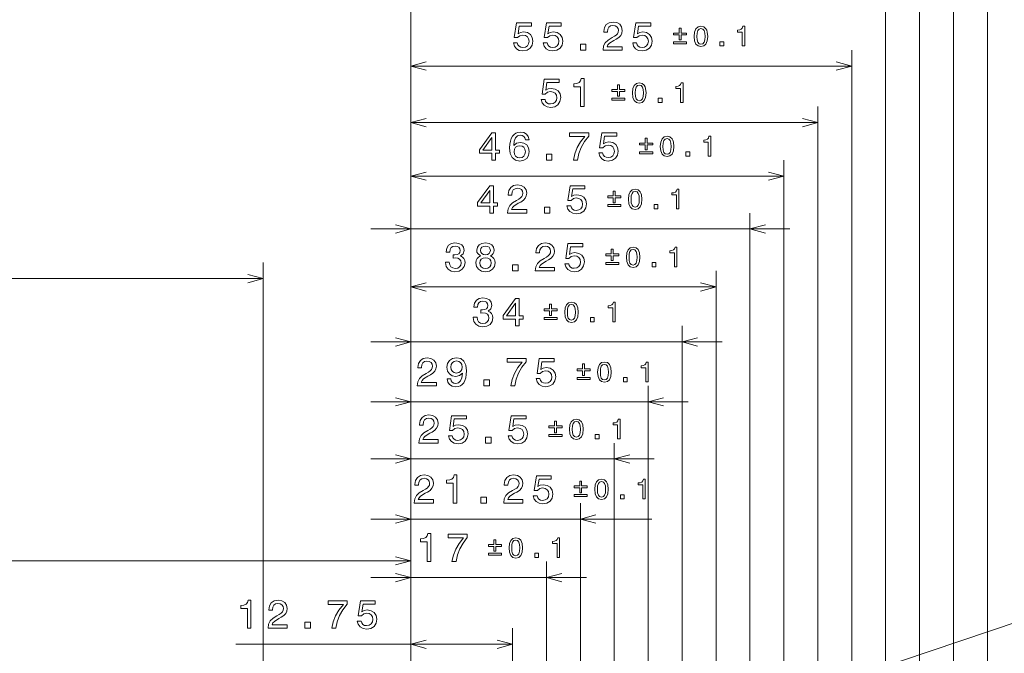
# Model space of a CAD drawing. Extents: x 0 to 594, y 0 to 420.
# Tile 14 of 33: x 161 to 284, y 196 to 276. Entities that reach past the tile are written whole.
import ezdxf

# ---------------------------------------------------------------- set-up
doc = ezdxf.new("R2010")
doc.units = 0

msp = doc.modelspace()

# ---------------------------------------------------------------- linework, layer by layer
at = {"color": 7, "lineweight": 13}
for p, q in [((210, 197.882812), (210, 379.766113)), ((210, 197.882812), (210, 371.638702)), ((210, 197.882812), (210, 363.13324)), ((210, 197.882812), (210, 354.249786)), ((210, 197.882812), (210, 344.988281)), ((210, 197.882812), (210, 334.592743)), ((210, 197.882812), (210, 326.08728)), ((210, 197.882812), (210, 317.872833)), ((210, 197.882812), (210, 309.614685)), ((210, 197.882812), (210, 300.884644)), ((282.25, 139.612549), (282.25, 300.884644)), ((210, 197.882812), (210, 293.452332)), ((278, 148.112549), (278, 293.452332)), ((210, 197.882812), (210, 285.902008)), ((273.75, 156.612549), (273.75, 285.902008)), ((210, 197.882812), (210, 278.705627)), ((269.5, 148.112549), (269.5, 278.705627)), ((210, 197.882812), (210, 272.076141)), ((265.25, 139.612549), (265.25, 272.076141)), ((210, 270.076141), (265.25, 270.076141)), ((210, 197.882812), (210, 264.99823)), ((261, 131.112549), (261, 264.99823)), ((210, 262.99823), (261, 262.99823)), ((210, 197.882812), (210, 258.288025)), ((256.75, 139.612549), (256.75, 258.288025)), ((210, 256.288025), (256.75, 256.288025)), ((210, 197.882812), (210, 251.669724)), ((252.5, 131.112549), (252.5, 251.669724)), ((205, 249.669724), (257.5, 249.669724)), ((191.5, 139.343735), (191.5, 245.456116)), ((210, 197.882812), (210, 244.407974)), ((248.25, 139.612549), (248.25, 244.407974)), ((71, 243.456116), (191.5, 243.456116)), ((210, 242.407974), (248.25, 242.407974)), ((210, 197.882812), (210, 237.513916)), ((244, 131.112549), (244, 237.513916)), ((205, 235.513916), (249, 235.513916)), ((210, 197.882812), (210, 230.006332)), ((239.75, 139.612549), (239.75, 230.006332)), ((205, 228.006332), (244.75, 228.006332)), ((210, 197.882812), (210, 222.849258)), ((235.5, 131.112549), (235.5, 222.849258)), ((205, 220.849258), (240.5, 220.849258)), ((210, 197.882812), (210, 215.325165)), ((231.25, 139.612549), (231.25, 215.325165)), ((205, 213.325165), (240.188385, 213.325165)), ((210, 124), (210, 210.084564)), ((86.678284, 208.084564), (210, 208.084564)), ((210, 197.882812), (210, 207.984589)), ((227, 148.112549), (227, 207.984589)), ((205, 205.984589), (232, 205.984589)), ((222.75, 156.612549), (222.75, 199.630066)), ((188.079437, 197.630066), (222.75, 197.630066))]:
    msp.add_line(p, q, dxfattribs=at)
for points in [[(222.866806, 272.988953), (222.977753, 272.575439), (223.224884, 272.252655), (223.587997, 272.050903), (224.051971, 271.975281), (224.56134, 272.06604), (224.959747, 272.313171), (225.211914, 272.706543), (225.307724, 273.210876), (225.222, 273.679871), (224.979919, 274.048035), (224.601685, 274.285095), (224.112488, 274.370789), (223.734238, 274.310303), (223.441742, 274.14386), (223.582947, 275.086945), (225.116089, 275.086945), (225.116089, 275.500488), (223.245056, 275.500488), (222.967667, 273.644592), (223.371124, 273.644592), (223.663635, 273.881622), (224.036835, 273.967346), (224.359604, 273.911865), (224.60672, 273.750488), (224.763062, 273.503357), (224.818542, 273.185669), (224.763062, 272.86792), (224.601685, 272.620789), (224.354568, 272.464478), (224.036835, 272.408997), (223.769547, 272.444275), (223.562775, 272.560303), (223.411484, 272.741852), (223.335831, 272.988953)], [(226.602829, 272.988953), (226.713776, 272.575439), (226.960907, 272.252655), (227.32402, 272.050903), (227.787994, 271.975281), (228.297363, 272.06604), (228.69577, 272.313171), (228.947937, 272.706543), (229.043747, 273.210876), (228.958023, 273.679871), (228.715942, 274.048035), (228.337708, 274.285095), (227.848511, 274.370789), (227.470261, 274.310303), (227.177765, 274.14386), (227.31897, 275.086945), (228.852112, 275.086945), (228.852112, 275.500488), (226.981079, 275.500488), (226.70369, 273.644592), (227.107147, 273.644592), (227.399658, 273.881622), (227.772858, 273.967346), (228.095627, 273.911865), (228.342743, 273.750488), (228.499084, 273.503357), (228.554565, 273.185669), (228.499084, 272.86792), (228.337708, 272.620789), (228.090591, 272.464478), (227.772858, 272.408997), (227.505569, 272.444275), (227.298798, 272.560303), (227.147507, 272.741852), (227.071854, 272.988953)], [(234.095047, 272.076141), (236.500671, 272.076141), (236.500671, 272.509857), (234.59938, 272.509857), (234.705276, 272.746887), (234.886841, 272.943573), (235.44664, 273.301636), (235.744186, 273.452942), (236.077042, 273.6698), (236.314072, 273.921967), (236.450241, 274.219513), (236.500671, 274.557404), (236.414932, 274.981018), (236.177902, 275.313904), (235.814789, 275.525696), (235.345764, 275.601379), (234.861618, 275.515625), (234.493469, 275.278595), (234.256439, 274.90033), (234.175735, 274.401062), (234.175735, 274.330444), (234.634674, 274.330444), (234.634674, 274.370789), (234.680069, 274.713745), (234.816238, 274.965912), (235.033096, 275.127289), (235.320557, 275.18277), (235.613068, 275.132324), (235.829926, 275.006256), (235.97113, 274.80957), (236.021561, 274.562439), (235.986267, 274.330444), (235.890442, 274.133789), (235.72905, 273.962311), (235.507156, 273.811005), (235.20961, 273.649628), (234.715363, 273.336945), (234.367386, 273.004089), (234.160614, 272.600647), (234.095047, 272.091278)], [(237.810898, 272.988953), (237.921844, 272.575439), (238.168976, 272.252655), (238.532089, 272.050903), (238.996063, 271.975281), (239.505432, 272.06604), (239.903839, 272.313171), (240.156006, 272.706543), (240.251816, 273.210876), (240.166092, 273.679871), (239.924011, 274.048035), (239.545776, 274.285095), (239.05658, 274.370789), (238.678329, 274.310303), (238.385834, 274.14386), (238.527039, 275.086945), (240.060181, 275.086945), (240.060181, 275.500488), (238.189148, 275.500488), (237.911758, 273.644592), (238.315216, 273.644592), (238.607727, 273.881622), (238.980927, 273.967346), (239.303696, 273.911865), (239.550812, 273.750488), (239.707153, 273.503357), (239.762634, 273.185669), (239.707153, 272.86792), (239.545776, 272.620789), (239.29866, 272.464478), (238.980927, 272.408997), (238.713638, 272.444275), (238.506866, 272.560303), (238.355576, 272.741852), (238.279922, 272.988953)], [(243.618683, 273.370728), (243.862259, 273.370728), (243.862259, 273.981445), (244.561249, 273.981445), (244.561249, 274.221527), (243.862259, 274.221527), (243.862259, 274.828735), (243.618683, 274.828735), (243.618683, 274.221527), (242.919678, 274.221527), (242.919678, 273.981445), (243.618683, 273.981445)], [(245.506668, 273.797913), (245.559616, 273.243652), (245.72554, 272.848267), (245.990311, 272.608215), (246.357452, 272.530518), (246.721069, 272.608215), (246.98584, 272.848267), (247.148239, 273.243652), (247.204712, 273.797913), (247.148239, 274.348633), (247.081161, 274.567505), (246.98584, 274.747528), (246.721069, 274.98761), (246.357452, 275.068787), (245.990311, 274.98761), (245.72554, 274.744019), (245.559616, 274.348633)], [(245.845566, 273.797913), (245.87381, 274.225037), (245.962067, 274.532166), (246.120926, 274.712219), (246.357452, 274.775757), (246.590454, 274.712219), (246.749313, 274.532166), (246.83757, 274.225037), (246.865814, 273.797913), (246.83757, 273.367188), (246.749313, 273.060059), (246.590454, 272.880005), (246.357452, 272.820007), (246.120926, 272.880005), (245.962067, 273.060059), (245.87381, 273.367188)], [(251.524353, 272.601135), (251.845596, 272.601135), (251.845596, 275.068787), (251.605545, 275.068787), (251.541992, 274.853455), (251.414902, 274.708679), (251.220749, 274.623962), (250.952438, 274.595734), (250.952438, 274.345093), (251.524353, 274.345093)], [(231.241592, 272.076141), (231.937561, 272.076141), (231.937561, 272.827576), (231.241592, 272.827576)], [(242.919678, 273.130676), (242.919678, 272.887085), (244.561249, 272.887085), (244.561249, 273.130676)], [(248.72908, 272.601135), (249.216263, 272.601135), (249.216263, 273.127136), (248.72908, 273.127136)], [(226.34584, 265.911072), (226.456787, 265.497498), (226.703918, 265.174744), (227.067032, 264.973022), (227.531006, 264.897369), (228.040375, 264.988159), (228.438782, 265.23526), (228.690948, 265.628632), (228.786758, 266.132935), (228.701035, 266.60199), (228.458954, 266.970154), (228.080719, 267.207153), (227.591522, 267.292908), (227.213272, 267.232361), (226.920776, 267.065948), (227.061981, 268.009033), (228.595123, 268.009033), (228.595123, 268.422577), (226.724091, 268.422577), (226.446701, 266.566681), (226.850159, 266.566681), (227.14267, 266.803711), (227.515869, 266.889435), (227.838638, 266.833984), (228.085754, 266.672577), (228.242096, 266.425476), (228.297577, 266.107727), (228.242096, 265.790039), (228.080719, 265.542908), (227.833603, 265.386536), (227.515869, 265.331085), (227.248581, 265.366394), (227.041809, 265.482361), (226.890518, 265.66394), (226.814865, 265.911072)], [(231.241806, 264.99823), (231.700745, 264.99823), (231.700745, 268.523438), (231.357803, 268.523438), (231.267029, 268.21582), (231.085464, 268.009033), (230.80809, 267.888), (230.424805, 267.847656), (230.424805, 267.489563), (231.241806, 267.489563)], [(237.777634, 266.719971), (237.830582, 266.16571), (237.996506, 265.770325), (238.261276, 265.530273), (238.628418, 265.452637), (238.992035, 265.530273), (239.256805, 265.770325), (239.419205, 266.16571), (239.475677, 266.719971), (239.419205, 267.270691), (239.352127, 267.489563), (239.256805, 267.669617), (238.992035, 267.909668), (238.628418, 267.990875), (238.261276, 267.909668), (237.996506, 267.666077), (237.830582, 267.270691)], [(243.795319, 265.523224), (244.116562, 265.523224), (244.116562, 267.990875), (243.876511, 267.990875), (243.812958, 267.775513), (243.685867, 267.630798), (243.491714, 267.546082), (243.223404, 267.517822), (243.223404, 267.267151), (243.795319, 267.267151)], [(235.889648, 266.292816), (236.133224, 266.292816), (236.133224, 266.903564), (236.832214, 266.903564), (236.832214, 267.143616), (236.133224, 267.143616), (236.133224, 267.750824), (235.889648, 267.750824), (235.889648, 267.143616), (235.190643, 267.143616), (235.190643, 266.903564), (235.889648, 266.903564)], [(238.116531, 266.719971), (238.144775, 267.147156), (238.233032, 267.454285), (238.391891, 267.634338), (238.628418, 267.697876), (238.86142, 267.634338), (239.020279, 267.454285), (239.108536, 267.147156), (239.13678, 266.719971), (239.108536, 266.289307), (239.020279, 265.982178), (238.86142, 265.802124), (238.628418, 265.742096), (238.391891, 265.802124), (238.233032, 265.982178), (238.144775, 266.289307)], [(235.190643, 266.052765), (235.190643, 265.809174), (236.832214, 265.809174), (236.832214, 266.052765)], [(241.000046, 265.523224), (241.487228, 265.523224), (241.487228, 266.049255), (241.000046, 266.049255)], [(220.144913, 258.288025), (220.598801, 258.288025), (220.598801, 259.155457), (221.098083, 259.155457), (221.098083, 259.558899), (220.598801, 259.558899), (220.598801, 261.712372), (220.139862, 261.712372), (218.60672, 259.599243), (218.60672, 259.155457), (220.144913, 259.155457)], [(224.813934, 260.84494), (224.718109, 261.253448), (224.496201, 261.55603), (224.153259, 261.747681), (223.709457, 261.813232), (223.411911, 261.777954), (223.154709, 261.682129), (222.927765, 261.525757), (222.736115, 261.303894), (222.584824, 261.026489), (222.473862, 260.688599), (222.403259, 260.290192), (222.383087, 259.841339), (222.463776, 259.125183), (222.710907, 258.605743), (223.109314, 258.293091), (223.653992, 258.187164), (224.143173, 258.277954), (224.516373, 258.514954), (224.758453, 258.888184), (224.844193, 259.362244), (224.758453, 259.841339), (224.526459, 260.209473), (224.168396, 260.441467), (223.724594, 260.522156), (223.245483, 260.421326), (222.887421, 260.13385), (222.963058, 260.688599), (223.124451, 261.087036), (223.371567, 261.324036), (223.714508, 261.404724), (223.96666, 261.36438), (224.15831, 261.258484), (224.284393, 261.08197), (224.349945, 260.84494)], [(230.374588, 258.288025), (230.883957, 258.288025), (231.050385, 259.120178), (231.342896, 259.89682), (231.756439, 260.617981), (232.296066, 261.293793), (232.296066, 261.712372), (229.895477, 261.712372), (229.895477, 261.253448), (231.811905, 261.253448), (231.257156, 260.572601), (230.838562, 259.861511), (230.546066, 259.105042)], [(233.560898, 259.200867), (233.671844, 258.787292), (233.918976, 258.464539), (234.282089, 258.262817), (234.746063, 258.187164), (235.255432, 258.277954), (235.653839, 258.525055), (235.906006, 258.918427), (236.001816, 259.422729), (235.916092, 259.891785), (235.674011, 260.259949), (235.295776, 260.496948), (234.80658, 260.582703), (234.428329, 260.522156), (234.135834, 260.355743), (234.277039, 261.298828), (235.810181, 261.298828), (235.810181, 261.712372), (233.939148, 261.712372), (233.661758, 259.856476), (234.065216, 259.856476), (234.357727, 260.093506), (234.730927, 260.17923), (235.053696, 260.123779), (235.300812, 259.962372), (235.457153, 259.715271), (235.512634, 259.397522), (235.457153, 259.079834), (235.295776, 258.832703), (235.04866, 258.676331), (234.730927, 258.62088), (234.463638, 258.656189), (234.256866, 258.772156), (234.105576, 258.953735), (234.029922, 259.200867)], [(219.03035, 259.558899), (220.144913, 261.12738), (220.144913, 259.558899)], [(239.368683, 259.582611), (239.612259, 259.582611), (239.612259, 260.193359), (240.311249, 260.193359), (240.311249, 260.433411), (239.612259, 260.433411), (239.612259, 261.040619), (239.368683, 261.040619), (239.368683, 260.433411), (238.669678, 260.433411), (238.669678, 260.193359), (239.368683, 260.193359)], [(241.256668, 260.009766), (241.309616, 259.455505), (241.47554, 259.06012), (241.740311, 258.820068), (242.107452, 258.742432), (242.471069, 258.820068), (242.73584, 259.06012), (242.898239, 259.455505), (242.954712, 260.009766), (242.898239, 260.560486), (242.831161, 260.779358), (242.73584, 260.959412), (242.471069, 261.199463), (242.107452, 261.28067), (241.740311, 261.199463), (241.47554, 260.955872), (241.309616, 260.560486)], [(241.595566, 260.009766), (241.62381, 260.436951), (241.712067, 260.74408), (241.870926, 260.924133), (242.107452, 260.987671), (242.340454, 260.924133), (242.499313, 260.74408), (242.58757, 260.436951), (242.615814, 260.009766), (242.58757, 259.579102), (242.499313, 259.271973), (242.340454, 259.091919), (242.107452, 259.031891), (241.870926, 259.091919), (241.712067, 259.271973), (241.62381, 259.579102)], [(247.274353, 258.813019), (247.595596, 258.813019), (247.595596, 261.28067), (247.355545, 261.28067), (247.291992, 261.065308), (247.164902, 260.920593), (246.970749, 260.835876), (246.702438, 260.807617), (246.702438, 260.556946), (247.274353, 260.556946)], [(224.354996, 259.357178), (224.299515, 259.039459), (224.15831, 258.797394), (223.931366, 258.635986), (223.648941, 258.585571), (223.351395, 258.635986), (223.124451, 258.792358), (222.978195, 259.034424), (222.9328, 259.352142), (222.983231, 259.664825), (223.124451, 259.901855), (223.35643, 260.053162), (223.669113, 260.108643), (223.941452, 260.053162), (224.15831, 259.906921), (224.299515, 259.669861)], [(238.669678, 259.34256), (238.669678, 259.098969), (240.311249, 259.098969), (240.311249, 259.34256)], [(244.47908, 258.813019), (244.966263, 258.813019), (244.966263, 259.33905), (244.47908, 259.33905)], [(226.991592, 258.288025), (227.687561, 258.288025), (227.687561, 259.039459), (226.991592, 259.039459)], [(219.887924, 251.669724), (220.341812, 251.669724), (220.341812, 252.537155), (220.841095, 252.537155), (220.841095, 252.940613), (220.341812, 252.940613), (220.341812, 255.09407), (219.882874, 255.09407), (218.349731, 252.980957), (218.349731, 252.537155), (219.887924, 252.537155)], [(218.773361, 252.940613), (219.887924, 254.509064), (219.887924, 252.940613)], [(222.116013, 251.669724), (224.521637, 251.669724), (224.521637, 252.103439), (222.620346, 252.103439), (222.726242, 252.340469), (222.907806, 252.537155), (223.467606, 252.895233), (223.765152, 253.046524), (224.098007, 253.263382), (224.335037, 253.515549), (224.471207, 253.813095), (224.521637, 254.150986), (224.435898, 254.574615), (224.198868, 254.907471), (223.835754, 255.119293), (223.36673, 255.194946), (222.882584, 255.109207), (222.514435, 254.872177), (222.277405, 254.493927), (222.196701, 253.994644), (222.196701, 253.924042), (222.65564, 253.924042), (222.65564, 253.964386), (222.701035, 254.307327), (222.837204, 254.559494), (223.054062, 254.720871), (223.341522, 254.776352), (223.634033, 254.725922), (223.850891, 254.599838), (223.992096, 254.403152), (224.042526, 254.156036), (224.007233, 253.924042), (223.911407, 253.727356), (223.750015, 253.555893), (223.528122, 253.404587), (223.230576, 253.24321), (222.736328, 252.930527), (222.388351, 252.597672), (222.18158, 252.194214), (222.116013, 251.68486)], [(229.567886, 252.58255), (229.678833, 252.169006), (229.925964, 251.846237), (230.289078, 251.644501), (230.753052, 251.568863), (231.262421, 251.659637), (231.660828, 251.906754), (231.912994, 252.300125), (232.008804, 252.804443), (231.92308, 253.273468), (231.681, 253.641632), (231.302765, 253.878662), (230.813568, 253.964386), (230.435318, 253.90387), (230.142822, 253.737442), (230.284027, 254.680527), (231.817169, 254.680527), (231.817169, 255.09407), (229.946136, 255.09407), (229.668747, 253.238174), (230.072205, 253.238174), (230.364716, 253.475204), (230.737915, 253.560928), (231.060684, 253.505463), (231.3078, 253.34407), (231.464142, 253.096954), (231.519623, 252.779236), (231.464142, 252.461517), (231.302765, 252.214386), (231.055649, 252.058044), (230.737915, 252.002579), (230.470627, 252.037872), (230.263855, 252.15387), (230.112564, 252.335434), (230.036911, 252.58255)], [(235.375671, 252.96431), (235.619247, 252.96431), (235.619247, 253.575043), (236.318237, 253.575043), (236.318237, 253.815109), (235.619247, 253.815109), (235.619247, 254.422318), (235.375671, 254.422318), (235.375671, 253.815109), (234.676666, 253.815109), (234.676666, 253.575043), (235.375671, 253.575043)], [(237.263657, 253.391479), (237.316605, 252.837219), (237.482529, 252.441833), (237.747299, 252.201782), (238.114441, 252.124115), (238.478058, 252.201782), (238.742828, 252.441833), (238.905228, 252.837219), (238.9617, 253.391479), (238.905228, 253.9422), (238.83815, 254.161072), (238.742828, 254.34111), (238.478058, 254.581177), (238.114441, 254.662369), (237.747299, 254.581177), (237.482529, 254.337585), (237.316605, 253.9422)], [(237.602554, 253.391479), (237.630798, 253.818634), (237.719055, 254.125763), (237.877914, 254.305817), (238.114441, 254.369354), (238.347443, 254.305817), (238.506302, 254.125763), (238.594559, 253.818634), (238.622803, 253.391479), (238.594559, 252.960785), (238.506302, 252.653656), (238.347443, 252.473602), (238.114441, 252.413589), (237.877914, 252.473602), (237.719055, 252.653656), (237.630798, 252.960785)], [(243.281342, 252.194717), (243.602585, 252.194717), (243.602585, 254.662369), (243.362534, 254.662369), (243.298981, 254.447021), (243.17189, 254.302277), (242.977737, 254.21756), (242.709427, 254.189316), (242.709427, 253.93866), (243.281342, 253.93866)], [(226.734604, 251.669724), (227.430573, 251.669724), (227.430573, 252.421158), (226.734604, 252.421158)], [(234.676666, 252.724258), (234.676666, 252.480667), (236.318237, 252.480667), (236.318237, 252.724258)], [(240.486069, 252.194717), (240.973251, 252.194717), (240.973251, 252.720734), (240.486069, 252.720734)], [(214.346634, 245.507401), (214.346634, 245.472092), (214.427322, 244.987946), (214.664352, 244.624832), (215.037552, 244.392853), (215.531799, 244.307098), (216.05629, 244.392853), (216.449661, 244.614746), (216.701828, 244.967773), (216.792603, 245.421661), (216.752258, 245.719208), (216.641312, 245.961288), (216.459747, 246.147888), (216.217667, 246.284058), (216.545486, 246.556396), (216.661484, 246.990112), (216.585831, 247.383484), (216.368973, 247.68103), (216.015945, 247.86763), (215.531799, 247.933197), (215.077911, 247.852509), (214.729919, 247.6306), (214.502975, 247.277573), (214.427322, 246.808548), (214.427322, 246.773254), (214.876175, 246.773254), (214.916519, 247.096008), (215.047638, 247.328003), (215.25946, 247.469208), (215.557007, 247.519653), (215.81926, 247.479309), (216.010895, 247.373383), (216.126892, 247.20192), (216.172287, 246.96994), (216.126892, 246.722809), (216.005859, 246.556396), (215.794037, 246.455536), (215.506577, 246.425262), (215.309891, 246.430298), (215.309891, 246.031891), (215.557007, 246.041977), (215.874741, 245.996582), (216.111771, 245.875549), (216.252975, 245.678864), (216.303406, 245.421661), (216.24794, 245.12915), (216.101685, 244.912292), (215.86969, 244.776123), (215.562057, 244.730743), (215.244324, 244.781174), (215.012344, 244.932465), (214.866089, 245.174545), (214.810608, 245.507401)], [(218.728195, 246.294144), (218.470993, 246.152924), (218.294479, 245.956238), (218.183517, 245.709137), (218.148224, 245.411575), (218.228912, 244.962738), (218.460907, 244.614746), (218.839142, 244.392853), (219.353546, 244.307098), (219.862915, 244.392853), (220.241165, 244.614746), (220.473145, 244.962738), (220.558884, 245.411575), (220.518539, 245.709137), (220.412628, 245.956238), (220.231079, 246.152924), (219.978912, 246.294144), (220.180649, 246.415176), (220.321854, 246.581604), (220.407593, 246.783325), (220.437851, 247.030457), (220.357147, 247.388519), (220.14534, 247.675995), (219.802399, 247.862579), (219.353546, 247.933197), (218.899658, 247.862579), (218.556717, 247.675995), (218.339859, 247.388519), (218.264221, 247.030457), (218.289429, 246.783325), (218.375168, 246.581604)], [(218.743317, 246.990112), (218.783661, 247.212006), (218.904709, 247.383484), (219.096344, 247.48938), (219.353546, 247.529724), (219.605713, 247.48938), (219.797363, 247.383484), (219.918396, 247.212006), (219.963776, 246.990112), (219.918396, 246.763153), (219.797363, 246.586639), (219.605713, 246.470657), (219.353546, 246.435349), (219.096344, 246.475708), (218.904709, 246.586639), (218.783661, 246.763153)], [(225.595047, 244.407974), (228.000671, 244.407974), (228.000671, 244.84169), (226.09938, 244.84169), (226.205276, 245.07872), (226.386841, 245.275406), (226.94664, 245.633484), (227.244186, 245.784775), (227.577042, 246.001633), (227.814072, 246.253799), (227.950241, 246.551346), (228.000671, 246.889252), (227.914932, 247.312866), (227.677902, 247.645721), (227.314789, 247.857544), (226.845764, 247.933197), (226.361618, 247.847458), (225.993469, 247.610413), (225.756439, 247.232178), (225.675735, 246.73291), (225.675735, 246.662292), (226.134674, 246.662292), (226.134674, 246.702637), (226.180069, 247.045593), (226.316238, 247.297745), (226.533096, 247.459137), (226.820557, 247.514603), (227.113068, 247.464172), (227.329926, 247.338089), (227.47113, 247.141403), (227.521561, 246.894287), (227.486267, 246.662292), (227.390442, 246.465607), (227.22905, 246.294144), (227.007156, 246.142853), (226.70961, 245.981461), (226.215363, 245.668777), (225.867386, 245.335938), (225.660614, 244.932465), (225.595047, 244.423096)], [(229.310898, 245.320801), (229.421844, 244.907257), (229.668976, 244.584488), (230.032089, 244.382751), (230.496063, 244.307098), (231.005432, 244.397888), (231.403839, 244.645004), (231.656006, 245.038376), (231.751816, 245.542694), (231.666092, 246.011719), (231.424011, 246.379883), (231.045776, 246.616913), (230.55658, 246.702637), (230.178329, 246.64212), (229.885834, 246.475708), (230.027039, 247.418777), (231.560181, 247.418777), (231.560181, 247.832336), (229.689148, 247.832336), (229.411758, 245.97641), (229.815216, 245.97641), (230.107727, 246.21344), (230.480927, 246.299194), (230.803696, 246.243713), (231.050812, 246.082336), (231.207153, 245.835205), (231.262634, 245.517487), (231.207153, 245.199768), (231.045776, 244.952637), (230.79866, 244.796295), (230.480927, 244.740829), (230.213638, 244.776123), (230.006866, 244.89212), (229.855576, 245.073669), (229.779922, 245.320801)], [(235.118683, 245.702576), (235.362259, 245.702576), (235.362259, 246.313309), (236.061249, 246.313309), (236.061249, 246.553375), (235.362259, 246.553375), (235.362259, 247.160568), (235.118683, 247.160568), (235.118683, 246.553375), (234.419678, 246.553375), (234.419678, 246.313309), (235.118683, 246.313309)], [(237.006668, 246.12973), (237.059616, 245.575485), (237.22554, 245.180084), (237.490311, 244.940033), (237.857452, 244.862366), (238.221069, 244.940033), (238.48584, 245.180084), (238.648239, 245.575485), (238.704712, 246.12973), (238.648239, 246.68045), (238.581161, 246.899323), (238.48584, 247.079376), (238.221069, 247.319427), (237.857452, 247.400635), (237.490311, 247.319427), (237.22554, 247.075836), (237.059616, 246.68045)], [(237.345566, 246.12973), (237.37381, 246.556885), (237.462067, 246.864029), (237.620926, 247.044067), (237.857452, 247.107605), (238.090454, 247.044067), (238.249313, 246.864029), (238.33757, 246.556885), (238.365814, 246.12973), (238.33757, 245.699036), (238.249313, 245.391907), (238.090454, 245.211868), (237.857452, 245.151855), (237.620926, 245.211868), (237.462067, 245.391907), (237.37381, 245.699036)], [(243.024353, 244.932983), (243.345596, 244.932983), (243.345596, 247.400635), (243.105545, 247.400635), (243.041992, 247.185272), (242.914902, 247.040543), (242.720749, 246.955811), (242.452438, 246.927582), (242.452438, 246.676926), (243.024353, 246.676926)], [(218.63237, 245.421661), (218.677765, 245.688965), (218.82402, 245.890686), (219.050964, 246.021805), (219.353546, 246.0672), (219.651108, 246.021805), (219.878052, 245.890686), (220.024307, 245.688965), (220.074738, 245.421661), (220.024307, 245.134201), (219.878052, 244.917343), (219.651108, 244.776123), (219.353546, 244.730743), (219.050964, 244.776123), (218.82402, 244.917343), (218.677765, 245.134201)], [(222.741592, 244.407974), (223.437561, 244.407974), (223.437561, 245.159424), (222.741592, 245.159424)], [(234.419678, 245.462524), (234.419678, 245.218933), (236.061249, 245.218933), (236.061249, 245.462524)], [(240.22908, 244.932983), (240.716263, 244.932983), (240.716263, 245.458984), (240.22908, 245.458984)], [(217.825668, 238.613342), (217.825668, 238.578033), (217.906357, 238.093887), (218.143387, 237.730774), (218.516586, 237.498779), (219.010834, 237.413055), (219.535324, 237.498779), (219.928696, 237.720688), (220.180862, 238.073715), (220.271637, 238.527603), (220.231293, 238.825165), (220.120346, 239.06723), (219.938782, 239.25383), (219.696701, 239.389999), (220.024521, 239.662323), (220.140518, 240.096039), (220.064865, 240.48941), (219.848007, 240.786972), (219.49498, 240.973572), (219.010834, 241.039124), (218.556946, 240.958435), (218.208954, 240.736542), (217.98201, 240.383514), (217.906357, 239.91449), (217.906357, 239.879181), (218.355209, 239.879181), (218.395554, 240.201965), (218.526672, 240.433945), (218.738495, 240.575165), (219.036041, 240.62558), (219.298294, 240.585236), (219.489929, 240.47934), (219.605927, 240.307861), (219.651321, 240.075867), (219.605927, 239.828766), (219.484894, 239.662323), (219.273071, 239.561462), (218.985611, 239.531204), (218.788925, 239.536255), (218.788925, 239.137833), (219.036041, 239.147919), (219.353775, 239.102539), (219.590805, 238.981506), (219.73201, 238.784821), (219.78244, 238.527603), (219.726974, 238.235107), (219.580719, 238.01825), (219.348724, 237.88208), (219.041092, 237.836685), (218.723358, 237.887115), (218.491379, 238.038422), (218.345123, 238.280487), (218.289642, 238.613342)], [(223.10997, 237.513916), (223.563858, 237.513916), (223.563858, 238.381348), (224.063141, 238.381348), (224.063141, 238.784821), (223.563858, 238.784821), (223.563858, 240.938263), (223.104919, 240.938263), (221.571777, 238.825165), (221.571777, 238.381348), (223.10997, 238.381348)], [(221.995407, 238.784821), (223.10997, 240.353256), (223.10997, 238.784821)], [(227.389648, 238.808517), (227.633224, 238.808517), (227.633224, 239.41925), (228.332214, 239.41925), (228.332214, 239.659302), (227.633224, 239.659302), (227.633224, 240.26651), (227.389648, 240.26651), (227.389648, 239.659302), (226.690643, 239.659302), (226.690643, 239.41925), (227.389648, 239.41925)], [(229.277634, 239.235672), (229.330582, 238.681427), (229.496506, 238.286041), (229.761276, 238.045975), (230.128418, 237.968323), (230.492035, 238.045975), (230.756805, 238.286041), (230.919205, 238.681427), (230.975677, 239.235672), (230.919205, 239.786392), (230.852127, 240.00528), (230.756805, 240.185318), (230.492035, 240.425369), (230.128418, 240.506561), (229.761276, 240.425369), (229.496506, 240.181793), (229.330582, 239.786392)], [(229.616531, 239.235672), (229.644775, 239.662842), (229.733032, 239.969971), (229.891891, 240.150009), (230.128418, 240.213562), (230.36142, 240.150009), (230.520279, 239.969971), (230.608536, 239.662842), (230.63678, 239.235672), (230.608536, 238.804993), (230.520279, 238.497849), (230.36142, 238.31781), (230.128418, 238.257797), (229.891891, 238.31781), (229.733032, 238.497849), (229.644775, 238.804993)], [(235.295319, 238.03891), (235.616562, 238.03891), (235.616562, 240.506561), (235.376511, 240.506561), (235.312958, 240.291229), (235.185867, 240.146484), (234.991714, 240.061752), (234.723404, 240.033508), (234.723404, 239.782867), (235.295319, 239.782867)], [(226.690643, 238.568451), (226.690643, 238.32486), (228.332214, 238.32486), (228.332214, 238.568451)], [(232.500046, 238.03891), (232.987228, 238.03891), (232.987228, 238.564926), (232.500046, 238.564926)], [(210.791901, 230.006332), (213.197525, 230.006332), (213.197525, 230.440048), (211.296234, 230.440048), (211.40213, 230.677078), (211.583694, 230.873764), (212.143494, 231.231842), (212.44104, 231.383133), (212.773895, 231.599991), (213.010925, 231.852158), (213.147095, 232.149704), (213.197525, 232.48761), (213.111786, 232.911224), (212.874756, 233.24408), (212.511642, 233.455902), (212.042618, 233.531555), (211.558472, 233.445816), (211.190323, 233.208771), (210.953293, 232.830536), (210.872589, 232.331268), (210.872589, 232.260651), (211.331528, 232.260651), (211.331528, 232.300995), (211.376923, 232.643951), (211.513092, 232.896103), (211.72995, 233.057495), (212.01741, 233.112961), (212.309921, 233.062531), (212.526779, 232.936447), (212.667984, 232.739761), (212.718414, 232.492645), (212.683121, 232.260651), (212.587296, 232.063965), (212.425903, 231.892502), (212.20401, 231.741211), (211.906464, 231.579819), (211.412216, 231.267136), (211.06424, 230.934296), (210.857468, 230.530823), (210.791901, 230.021454)], [(214.548096, 230.873764), (214.623749, 230.475342), (214.840607, 230.167725), (215.183548, 229.976074), (215.637436, 229.905457), (215.934982, 229.940765), (216.202286, 230.031555), (216.42923, 230.187897), (216.620865, 230.40979), (216.772171, 230.687164), (216.883118, 231.030106), (216.948669, 231.423477), (216.973892, 231.87738), (216.888153, 232.58847), (216.641037, 233.10791), (216.247665, 233.420593), (215.708038, 233.531555), (215.213806, 233.440765), (214.840607, 233.1987), (214.598526, 232.8255), (214.517838, 232.356476), (214.598526, 231.87233), (214.835571, 231.504181), (215.188583, 231.272186), (215.637436, 231.196533), (216.111496, 231.292358), (216.469574, 231.584869), (216.388885, 231.025055), (216.227493, 230.626648), (215.980377, 230.389618), (215.642487, 230.313965), (215.380234, 230.349274), (215.188583, 230.46022), (215.062515, 230.636734), (215.01207, 230.873764)], [(222.52951, 230.006332), (223.038879, 230.006332), (223.205307, 230.83847), (223.497818, 231.615112), (223.911362, 232.336304), (224.450989, 233.012085), (224.450989, 233.430695), (222.0504, 233.430695), (222.0504, 232.971741), (223.966827, 232.971741), (223.412079, 232.290924), (222.993484, 231.579819), (222.700989, 230.823334)], [(225.71582, 230.919159), (225.826767, 230.505615), (226.073898, 230.182846), (226.437012, 229.98111), (226.900986, 229.905457), (227.410355, 229.996246), (227.808762, 230.243362), (228.060928, 230.636734), (228.156738, 231.141052), (228.071014, 231.610077), (227.828934, 231.978241), (227.450699, 232.215271), (226.961502, 232.300995), (226.583252, 232.240479), (226.290756, 232.074066), (226.431961, 233.017136), (227.965103, 233.017136), (227.965103, 233.430695), (226.09407, 233.430695), (225.816681, 231.574768), (226.220139, 231.574768), (226.51265, 231.811798), (226.885849, 231.897552), (227.208618, 231.842072), (227.455734, 231.680695), (227.612076, 231.433563), (227.667557, 231.115845), (227.612076, 230.798126), (227.450699, 230.550995), (227.203583, 230.394653), (226.885849, 230.339188), (226.618561, 230.374481), (226.411789, 230.490479), (226.260498, 230.672028), (226.184845, 230.919159)], [(215.007034, 232.361511), (215.057465, 232.674194), (215.198669, 232.921326), (215.420578, 233.077667), (215.708038, 233.133133), (216.0056, 233.077667), (216.232544, 232.921326), (216.373749, 232.679245), (216.42923, 232.366562), (216.373749, 232.048843), (216.232544, 231.811798), (216.000549, 231.665558), (215.692917, 231.615112), (215.415543, 231.665558), (215.198669, 231.811798), (215.057465, 232.043793)], [(231.523605, 231.300934), (231.767181, 231.300934), (231.767181, 231.911667), (232.466171, 231.911667), (232.466171, 232.151733), (231.767181, 232.151733), (231.767181, 232.758926), (231.523605, 232.758926), (231.523605, 232.151733), (230.8246, 232.151733), (230.8246, 231.911667), (231.523605, 231.911667)], [(233.411591, 231.728088), (233.464539, 231.173843), (233.630463, 230.778442), (233.895233, 230.538391), (234.262375, 230.460724), (234.625992, 230.538391), (234.890762, 230.778442), (235.053162, 231.173843), (235.109634, 231.728088), (235.053162, 232.278809), (234.986084, 232.497681), (234.890762, 232.677734), (234.625992, 232.917786), (234.262375, 232.998993), (233.895233, 232.917786), (233.630463, 232.674194), (233.464539, 232.278809)], [(233.750488, 231.728088), (233.778732, 232.155243), (233.866989, 232.462387), (234.025848, 232.642426), (234.262375, 232.705963), (234.495377, 232.642426), (234.654236, 232.462387), (234.742493, 232.155243), (234.770737, 231.728088), (234.742493, 231.297394), (234.654236, 230.990265), (234.495377, 230.810226), (234.262375, 230.750214), (234.025848, 230.810226), (233.866989, 230.990265), (233.778732, 231.297394)], [(239.429276, 230.531342), (239.750519, 230.531342), (239.750519, 232.998993), (239.510468, 232.998993), (239.446915, 232.78363), (239.319824, 232.638901), (239.125671, 232.554169), (238.857361, 232.52594), (238.857361, 232.275284), (239.429276, 232.275284)], [(219.146515, 230.006332), (219.842484, 230.006332), (219.842484, 230.757782), (219.146515, 230.757782)], [(230.8246, 231.060883), (230.8246, 230.817291), (232.466171, 230.817291), (232.466171, 231.060883)], [(236.634003, 230.531342), (237.121185, 230.531342), (237.121185, 231.057343), (236.634003, 231.057343)], [(211.008286, 222.849258), (213.41391, 222.849258), (213.41391, 223.282974), (211.512619, 223.282974), (211.618515, 223.520004), (211.800079, 223.71669), (212.359879, 224.074768), (212.657425, 224.226059), (212.99028, 224.442917), (213.22731, 224.695084), (213.36348, 224.99263), (213.41391, 225.330536), (213.328171, 225.75415), (213.091141, 226.087006), (212.728027, 226.298828), (212.259003, 226.374481), (211.774857, 226.288742), (211.406708, 226.051697), (211.169678, 225.673462), (211.088974, 225.174194), (211.088974, 225.103577), (211.547913, 225.103577), (211.547913, 225.143921), (211.593307, 225.486877), (211.729477, 225.739029), (211.946335, 225.900421), (212.233795, 225.955887), (212.526306, 225.905457), (212.743164, 225.779373), (212.884369, 225.582687), (212.934799, 225.335571), (212.899506, 225.103577), (212.80368, 224.906891), (212.642288, 224.735428), (212.420395, 224.584137), (212.122849, 224.422745), (211.628601, 224.110062), (211.280624, 223.777222), (211.073853, 223.373749), (211.008286, 222.86438)], [(214.724136, 223.762085), (214.835083, 223.348541), (215.082214, 223.025772), (215.445328, 222.824036), (215.909302, 222.748383), (216.418671, 222.839172), (216.817078, 223.086288), (217.069244, 223.47966), (217.165054, 223.983978), (217.07933, 224.453003), (216.83725, 224.821167), (216.459015, 225.058197), (215.969818, 225.143921), (215.591568, 225.083405), (215.299072, 224.916992), (215.440277, 225.860062), (216.973419, 225.860062), (216.973419, 226.273621), (215.102386, 226.273621), (214.824997, 224.417694), (215.228455, 224.417694), (215.520966, 224.654724), (215.894165, 224.740479), (216.216934, 224.684998), (216.46405, 224.523621), (216.620392, 224.276489), (216.675873, 223.958771), (216.620392, 223.641052), (216.459015, 223.393921), (216.211899, 223.237579), (215.894165, 223.182114), (215.626877, 223.217407), (215.420105, 223.333405), (215.268814, 223.514954), (215.193161, 223.762085)], [(222.196182, 223.762085), (222.307129, 223.348541), (222.55426, 223.025772), (222.917374, 222.824036), (223.381348, 222.748383), (223.890717, 222.839172), (224.289124, 223.086288), (224.54129, 223.47966), (224.6371, 223.983978), (224.551376, 224.453003), (224.309296, 224.821167), (223.931061, 225.058197), (223.441864, 225.143921), (223.063614, 225.083405), (222.771118, 224.916992), (222.912323, 225.860062), (224.445465, 225.860062), (224.445465, 226.273621), (222.574432, 226.273621), (222.297043, 224.417694), (222.7005, 224.417694), (222.993011, 224.654724), (223.366211, 224.740479), (223.68898, 224.684998), (223.936096, 224.523621), (224.092438, 224.276489), (224.147919, 223.958771), (224.092438, 223.641052), (223.931061, 223.393921), (223.683945, 223.237579), (223.366211, 223.182114), (223.098923, 223.217407), (222.892151, 223.333405), (222.74086, 223.514954), (222.665207, 223.762085)], [(229.891953, 224.571014), (229.944901, 224.016769), (230.110825, 223.621368), (230.375595, 223.381317), (230.742737, 223.30365), (231.106354, 223.381317), (231.371124, 223.621368), (231.533524, 224.016769), (231.589996, 224.571014), (231.533524, 225.121735), (231.466446, 225.340607), (231.371124, 225.52066), (231.106354, 225.760712), (230.742737, 225.841919), (230.375595, 225.760712), (230.110825, 225.51712), (229.944901, 225.121735)], [(235.909637, 223.374268), (236.230881, 223.374268), (236.230881, 225.841919), (235.990829, 225.841919), (235.927277, 225.626556), (235.800186, 225.481827), (235.606033, 225.397095), (235.337723, 225.368866), (235.337723, 225.11821), (235.909637, 225.11821)], [(228.003967, 224.14386), (228.247543, 224.14386), (228.247543, 224.754593), (228.946533, 224.754593), (228.946533, 224.994659), (228.247543, 224.994659), (228.247543, 225.601852), (228.003967, 225.601852), (228.003967, 224.994659), (227.304962, 224.994659), (227.304962, 224.754593), (228.003967, 224.754593)], [(230.23085, 224.571014), (230.259094, 224.998169), (230.347351, 225.305313), (230.50621, 225.485352), (230.742737, 225.548889), (230.975739, 225.485352), (231.134598, 225.305313), (231.222855, 224.998169), (231.251099, 224.571014), (231.222855, 224.14032), (231.134598, 223.833191), (230.975739, 223.653152), (230.742737, 223.59314), (230.50621, 223.653152), (230.347351, 223.833191), (230.259094, 224.14032)], [(219.3629, 222.849258), (220.058868, 222.849258), (220.058868, 223.600708), (219.3629, 223.600708)], [(227.304962, 223.903809), (227.304962, 223.660217), (228.946533, 223.660217), (228.946533, 223.903809)], [(233.114365, 223.374268), (233.601547, 223.374268), (233.601547, 223.900269), (233.114365, 223.900269)], [(210.424866, 215.325165), (212.83049, 215.325165), (212.83049, 215.758881), (210.929199, 215.758881), (211.035095, 215.995911), (211.21666, 216.192596), (211.776459, 216.550659), (212.074005, 216.701965), (212.40686, 216.918823), (212.64389, 217.17099), (212.78006, 217.468536), (212.83049, 217.806427), (212.744751, 218.230072), (212.507721, 218.562927), (212.144608, 218.774734), (211.675583, 218.850372), (211.191437, 218.764648), (210.823288, 218.527618), (210.586258, 218.149384), (210.505554, 217.650085), (210.505554, 217.579498), (210.964493, 217.579498), (210.964493, 217.619843), (211.009888, 217.962769), (211.146057, 218.214935), (211.362915, 218.376312), (211.650375, 218.431793), (211.942886, 218.381363), (212.159744, 218.25528), (212.300949, 218.058594), (212.351379, 217.811478), (212.316086, 217.579498), (212.220261, 217.382812), (212.058868, 217.211334), (211.836975, 217.060028), (211.539429, 216.898651), (211.045181, 216.585968), (210.697205, 216.253113), (210.490433, 215.84967), (210.424866, 215.340302)], [(215.300659, 215.325165), (215.759598, 215.325165), (215.759598, 218.850372), (215.416656, 218.850372), (215.325882, 218.542755), (215.144318, 218.335968), (214.866943, 218.214935), (214.483658, 218.174591), (214.483658, 217.816528), (215.300659, 217.816528)], [(221.632935, 215.325165), (224.038559, 215.325165), (224.038559, 215.758881), (222.137268, 215.758881), (222.243164, 215.995911), (222.424728, 216.192596), (222.984528, 216.550659), (223.282074, 216.701965), (223.614929, 216.918823), (223.851959, 217.17099), (223.988129, 217.468536), (224.038559, 217.806427), (223.95282, 218.230072), (223.71579, 218.562927), (223.352676, 218.774734), (222.883652, 218.850372), (222.399506, 218.764648), (222.031357, 218.527618), (221.794327, 218.149384), (221.713623, 217.650085), (221.713623, 217.579498), (222.172562, 217.579498), (222.172562, 217.619843), (222.217957, 217.962769), (222.354126, 218.214935), (222.570984, 218.376312), (222.858444, 218.431793), (223.150955, 218.381363), (223.367813, 218.25528), (223.509018, 218.058594), (223.559448, 217.811478), (223.524155, 217.579498), (223.428329, 217.382812), (223.266937, 217.211334), (223.045044, 217.060028), (222.747498, 216.898651), (222.25325, 216.585968), (221.905273, 216.253113), (221.698502, 215.84967), (221.632935, 215.340302)], [(225.348785, 216.237991), (225.459732, 215.824448), (225.706863, 215.501678), (226.069977, 215.299957), (226.533951, 215.224304), (227.04332, 215.315079), (227.441727, 215.562195), (227.693893, 215.955566), (227.789703, 216.4599), (227.703979, 216.928909), (227.461899, 217.297058), (227.083664, 217.534088), (226.594467, 217.619843), (226.216217, 217.559311), (225.923721, 217.392883), (226.064926, 218.335968), (227.598068, 218.335968), (227.598068, 218.749512), (225.727036, 218.749512), (225.449646, 216.893616), (225.853104, 216.893616), (226.145615, 217.130646), (226.518814, 217.21637), (226.841583, 217.160889), (227.088699, 216.999512), (227.245041, 216.752396), (227.300522, 216.434677), (227.245041, 216.116943), (227.083664, 215.869843), (226.836548, 215.713501), (226.518814, 215.65802), (226.251526, 215.693329), (226.044754, 215.809311), (225.893463, 215.990875), (225.81781, 216.237991)], [(231.15657, 216.619766), (231.400146, 216.619766), (231.400146, 217.230499), (232.099136, 217.230499), (232.099136, 217.470551), (231.400146, 217.470551), (231.400146, 218.077759), (231.15657, 218.077759), (231.15657, 217.470551), (230.457565, 217.470551), (230.457565, 217.230499), (231.15657, 217.230499)], [(233.044556, 217.046921), (233.097504, 216.492676), (233.263428, 216.09729), (233.528198, 215.857224), (233.89534, 215.779572), (234.258957, 215.857224), (234.523727, 216.09729), (234.686127, 216.492676), (234.742599, 217.046921), (234.686127, 217.597641), (234.619049, 217.816528), (234.523727, 217.996567), (234.258957, 218.236618), (233.89534, 218.31781), (233.528198, 218.236618), (233.263428, 217.993042), (233.097504, 217.597641)], [(233.383453, 217.046921), (233.411697, 217.474091), (233.499954, 217.781219), (233.658813, 217.961258), (233.89534, 218.024811), (234.128342, 217.961258), (234.287201, 217.781219), (234.375458, 217.474091), (234.403702, 217.046921), (234.375458, 216.616241), (234.287201, 216.309097), (234.128342, 216.129059), (233.89534, 216.069046), (233.658813, 216.129059), (233.499954, 216.309097), (233.411697, 216.616241)], [(239.062241, 215.850159), (239.383484, 215.850159), (239.383484, 218.31781), (239.143433, 218.31781), (239.07988, 218.102478), (238.952789, 217.957733), (238.758636, 217.873001), (238.490326, 217.844757), (238.490326, 217.594116), (239.062241, 217.594116)], [(218.77948, 215.325165), (219.475449, 215.325165), (219.475449, 216.076599), (218.77948, 216.076599)], [(230.457565, 216.3797), (230.457565, 216.136108), (232.099136, 216.136108), (232.099136, 216.3797)], [(236.266968, 215.850159), (236.75415, 215.850159), (236.75415, 216.376175), (236.266968, 216.376175)], [(212.030273, 207.984589), (212.489212, 207.984589), (212.489212, 211.509796), (212.146271, 211.509796), (212.055496, 211.202179), (211.873932, 210.995392), (211.596558, 210.874359), (211.213272, 210.834015), (211.213272, 210.475952), (212.030273, 210.475952)], [(215.156067, 207.984589), (215.665436, 207.984589), (215.831863, 208.816711), (216.124374, 209.593384), (216.537918, 210.31456), (217.077545, 210.990356), (217.077545, 211.408936), (214.676956, 211.408936), (214.676956, 210.950012), (216.593384, 210.950012), (216.038635, 210.269165), (215.620041, 209.558075), (215.327545, 208.80159)], [(220.414139, 209.27919), (220.657715, 209.27919), (220.657715, 209.889923), (221.356705, 209.889923), (221.356705, 210.129974), (220.657715, 210.129974), (220.657715, 210.737183), (220.414139, 210.737183), (220.414139, 210.129974), (219.715134, 210.129974), (219.715134, 209.889923), (220.414139, 209.889923)], [(222.302124, 209.706345), (222.355072, 209.1521), (222.520996, 208.756714), (222.785767, 208.516647), (223.152908, 208.438995), (223.516525, 208.516647), (223.781296, 208.756714), (223.943695, 209.1521), (224.000168, 209.706345), (223.943695, 210.257065), (223.876617, 210.475952), (223.781296, 210.655991), (223.516525, 210.896042), (223.152908, 210.977234), (222.785767, 210.896042), (222.520996, 210.652466), (222.355072, 210.257065)], [(222.641022, 209.706345), (222.669266, 210.133514), (222.757523, 210.440643), (222.916382, 210.620682), (223.152908, 210.684235), (223.38591, 210.620682), (223.544769, 210.440643), (223.633026, 210.133514), (223.66127, 209.706345), (223.633026, 209.275665), (223.544769, 208.968521), (223.38591, 208.788483), (223.152908, 208.72847), (222.916382, 208.788483), (222.757523, 208.968521), (222.669266, 209.275665)], [(228.319809, 208.509583), (228.641052, 208.509583), (228.641052, 210.977234), (228.401001, 210.977234), (228.337448, 210.761902), (228.210358, 210.617157), (228.016205, 210.532425), (227.747894, 210.504181), (227.747894, 210.25354), (228.319809, 210.25354)], [(219.715134, 209.039124), (219.715134, 208.795532), (221.356705, 208.795532), (221.356705, 209.039124)], [(225.524536, 208.509583), (226.011719, 208.509583), (226.011719, 209.035599), (225.524536, 209.035599)], [(189.506683, 199.630066), (189.965607, 199.630066), (189.965607, 203.155273), (189.622681, 203.155273), (189.531891, 202.847656), (189.350342, 202.640869), (189.072968, 202.519836), (188.689667, 202.479492), (188.689667, 202.121429), (189.506683, 202.121429)], [(192.102936, 199.630066), (194.508545, 199.630066), (194.508545, 200.063782), (192.607254, 200.063782), (192.713165, 200.300812), (192.894714, 200.497498), (193.454514, 200.85556), (193.752075, 201.006866), (194.08493, 201.223724), (194.32196, 201.475891), (194.45813, 201.773438), (194.508545, 202.111328), (194.422821, 202.534973), (194.185791, 202.867828), (193.822662, 203.079636), (193.353653, 203.155273), (192.869507, 203.06955), (192.501343, 202.83252), (192.264313, 202.454285), (192.183624, 201.954987), (192.183624, 201.884399), (192.642548, 201.884399), (192.642548, 201.924744), (192.687943, 202.26767), (192.824112, 202.519836), (193.04097, 202.681213), (193.32843, 202.736694), (193.620941, 202.686264), (193.837799, 202.560181), (193.979004, 202.363495), (194.029449, 202.116379), (193.994141, 201.884399), (193.898315, 201.687714), (193.736938, 201.516235), (193.515045, 201.364929), (193.217484, 201.203552), (192.723251, 200.890869), (192.375275, 200.558014), (192.168488, 200.154572), (192.102936, 199.645203)], [(200.104523, 199.630066), (200.613892, 199.630066), (200.780319, 200.462189), (201.07283, 201.238861), (201.486374, 201.960037), (202.026001, 202.635834), (202.026001, 203.054413), (199.625412, 203.054413), (199.625412, 202.59549), (201.54184, 202.59549), (200.987091, 201.914642), (200.568497, 201.203552), (200.276001, 200.447067)], [(203.290833, 200.542892), (203.401779, 200.129349), (203.648911, 199.80658), (204.012024, 199.604858), (204.475998, 199.529205), (204.985367, 199.61998), (205.383774, 199.867096), (205.635941, 200.260468), (205.73175, 200.764801), (205.646027, 201.23381), (205.403946, 201.601959), (205.025711, 201.838989), (204.536514, 201.924744), (204.158264, 201.864212), (203.865768, 201.697784), (204.006973, 202.640869), (205.540115, 202.640869), (205.540115, 203.054413), (203.669083, 203.054413), (203.391693, 201.198517), (203.795151, 201.198517), (204.087662, 201.435547), (204.460861, 201.521271), (204.78363, 201.46579), (205.030746, 201.304413), (205.187088, 201.057297), (205.242569, 200.739578), (205.187088, 200.421844), (205.025711, 200.174744), (204.778595, 200.018402), (204.460861, 199.962921), (204.193573, 199.99823), (203.986801, 200.114212), (203.83551, 200.295776), (203.759857, 200.542892)], [(196.721527, 199.630066), (197.41748, 199.630066), (197.41748, 200.3815), (196.721527, 200.3815)]]:
    msp.add_lwpolyline(points, close=True, dxfattribs=at)
for points in [[(211.931854, 270.593781), (210, 270.076141), (211.931854, 269.558502)], [(263.318146, 269.558502), (265.25, 270.076141), (263.318146, 270.593781)], [(211.931854, 263.515869), (210, 262.99823), (211.931854, 262.480591)], [(259.068146, 262.480591), (261, 262.99823), (259.068146, 263.515869)], [(211.931854, 256.805664), (210, 256.288025), (211.931854, 255.770386)], [(254.818146, 255.770386), (256.75, 256.288025), (254.818146, 256.805664)], [(208.068146, 249.152084), (210, 249.669724), (208.068146, 250.187363)], [(254.431854, 250.187363), (252.5, 249.669724), (254.431854, 249.152084)], [(189.568146, 242.938477), (191.5, 243.456116), (189.568146, 243.973755)], [(211.931854, 242.925613), (210, 242.407974), (211.931854, 241.890335)], [(246.318146, 241.890335), (248.25, 242.407974), (246.318146, 242.925613)], [(208.068146, 234.996277), (210, 235.513916), (208.068146, 236.031555)], [(245.931854, 236.031555), (244, 235.513916), (245.931854, 234.996277)], [(119.999207, 144.512512), (378.562958, 231.65834), (445.319427, 231.65834)], [(208.068146, 227.488693), (210, 228.006332), (208.068146, 228.523972)], [(241.681854, 228.523972), (239.75, 228.006332), (241.681854, 227.488693)], [(208.068146, 220.331619), (210, 220.849258), (208.068146, 221.366898)], [(237.431854, 221.366898), (235.5, 220.849258), (237.431854, 220.331619)], [(208.068146, 212.807526), (210, 213.325165), (208.068146, 213.842804)], [(233.181854, 213.842804), (231.25, 213.325165), (233.181854, 212.807526)], [(208.068146, 207.566925), (210, 208.084564), (208.068146, 208.602203)], [(208.068146, 205.466949), (210, 205.984589), (208.068146, 206.502228)], [(228.931854, 206.502228), (227, 205.984589), (228.931854, 205.466949)], [(211.931854, 198.147705), (210, 197.630066), (211.931854, 197.112427)], [(220.818146, 197.112427), (222.75, 197.630066), (220.818146, 198.147705)]]:
    msp.add_lwpolyline(points, dxfattribs=at)

doc.saveas('drawing.dxf')
